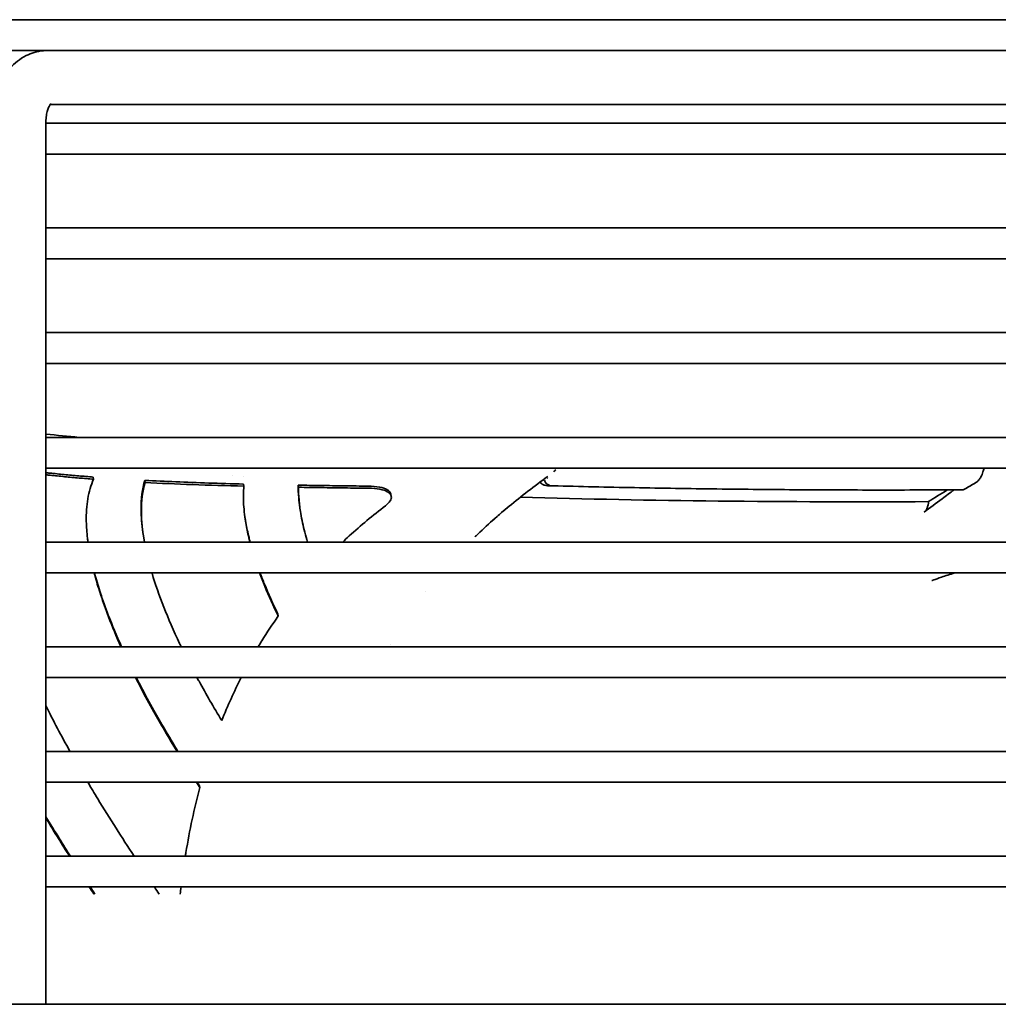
# Model space of a CAD drawing. Extents: x 1965 to 12366, y 538 to 8452.
# Tile 23 of 33: x 11660 to 11749, y 4054 to 4144. Entities that reach past the tile are written whole.
import ezdxf

# ---------------------------------------------------------------- set-up
doc = ezdxf.new("R2010")
doc.units = 0
doc.header["$LTSCALE"] = 2
doc.layers.add('Visible', color=7, linetype='CONTINUOUS', lineweight=35)

msp = doc.modelspace()

# ---------------------------------------------------------------- linework, layer by layer
at = {"layer": 'Visible'}
for p, q in [((12063.591, 4143.809), (11569.591, 4143.809)), ((11652.742, 4141.009), (11662.565, 4141.009)), ((11662.565, 4141.009), (11663.747, 4141.009)), ((11663.747, 4141.009), (11838.58, 4141.009)), ((11662.853, 4136.109), (11731.917, 4136.109)), ((11731.917, 4136.109), (11757.359, 4136.109)), ((11662.464, 4054.459), (11662.464, 4134.559)), ((11836.62, 4134.409), (11662.464, 4134.409)), ((11662.464, 4131.609), (11836.62, 4131.609)), ((11836.62, 4124.909), (11662.464, 4124.909)), ((11662.464, 4122.109), (11836.62, 4122.109)), ((11836.62, 4115.409), (11662.464, 4115.409)), ((11662.464, 4112.609), (11836.62, 4112.609)), ((11836.62, 4105.909), (11662.464, 4105.909)), ((11662.464, 4103.109), (11836.62, 4103.109)), ((11666.762, 4102.305), (11666.786, 4102.11)), ((11679.352, 4102.401), (11679.353, 4102.401)), ((11680.423, 4102.382), (11680.423, 4102.382)), ((11671.44, 4102.004), (11671.465, 4101.81)), ((11680.39, 4101.671), (11680.417, 4101.479)), ((11685.346, 4101.568), (11685.374, 4101.378)), ((11693.759, 4100.737), (11693.788, 4100.549)), ((11685.525, 4099.339), (11685.497, 4099.527)), ((11671.283, 4097.106), (11671.257, 4097.292)), ((11836.62, 4096.409), (11662.464, 4096.409)), ((11700.94, 4096.448), (11700.941, 4096.448)), ((11662.464, 4093.609), (11836.62, 4093.609)), ((11698.311, 4093.603), (11698.311, 4093.603)), ((11696.933, 4091.901), (11696.933, 4091.901)), ((11683.507, 4089.875), (11683.534, 4089.697)), ((11836.62, 4086.909), (11662.464, 4086.909)), ((11693.712, 4087.107), (11693.712, 4087.107)), ((11662.464, 4084.109), (11836.62, 4084.109)), ((11836.62, 4077.409), (11662.464, 4077.409)), ((11662.464, 4074.609), (11836.62, 4074.609)), ((11676.393, 4074.305), (11676.417, 4074.139)), ((11836.62, 4067.909), (11662.464, 4067.909)), ((11662.464, 4065.109), (11836.62, 4065.109)), ((11526.591, 4054.459), (12106.591, 4054.459))]:
    msp.add_line(p, q, dxfattribs=at)
for centre, major_axis, ratio, start_param, end_param in [((11890.742, 4267.637), (-470.24, -60.374), 0.328448, 1.129756, 1.12976), ((11746.615, 4102.103), (0.174, -0.304), 0.74008, 6.283177, 6.29261)]:
    msp.add_ellipse(centre, major_axis=major_axis, ratio=ratio, start_param=start_param, end_param=end_param, dxfattribs=at)
for points, knots in [([(11657.564, 4134.559), (11657.564, 4135.142), (11657.622, 4135.724), (11657.858, 4136.86), (11658.035, 4137.415), (11658.522, 4138.466), (11658.832, 4138.964), (11659.617, 4139.859), (11660.096, 4140.257), (11661.131, 4140.784), (11661.66, 4140.945), (11662.325, 4141.004), (11662.445, 4141.009), (11662.565, 4141.009)], [1.570796, 1.570796, 1.570796, 1.570796, 1.884956, 1.884956, 2.199115, 2.199115, 2.513274, 2.513274, 2.827433, 2.827433, 3.085332, 3.085332, 3.141593, 3.141593, 3.141593, 3.141593]), ([(11662.464, 4134.559), (11662.464, 4134.743), (11662.478, 4134.926), (11662.528, 4135.271), (11662.565, 4135.431), (11662.65, 4135.709), (11662.698, 4135.828), (11662.79, 4136.014), (11662.833, 4136.083), (11662.902, 4136.176), (11662.927, 4136.201), (11662.936, 4136.209), (11662.936, 4136.209), (11662.936, 4136.209)], [1.570796, 1.570796, 1.570796, 1.570796, 1.796826, 1.796826, 2.018777, 2.018777, 2.22986, 2.22986, 2.428392, 2.428392, 2.621962, 2.621962, 2.659234, 2.659234, 2.659234, 2.659234]), ([(11747.55, 4103.109), (11747.524, 4102.99), (11747.485, 4102.876), (11747.397, 4102.608), (11747.339, 4102.453), (11747.212, 4102.219), (11747.151, 4102.128), (11746.997, 4101.949), (11746.899, 4101.864), (11746.791, 4101.8)], [0.0535414, 0.0535414, 0.0535414, 0.0535414, 0.0897625, 0.0897625, 0.1407326, 0.1407326, 0.1768615, 0.1768615, 0.2227022, 0.2227022, 0.2227022, 0.2227022]), ([(11662.845, 4102.47), (11663.278, 4102.424), (11663.713, 4102.381), (11664.15, 4102.339), (11664.586, 4102.297), (11665.024, 4102.257), (11665.464, 4102.219), (11665.903, 4102.181), (11666.344, 4102.145), (11666.786, 4102.11)], [0, 0, 0, 0, 0.333333, 0.333333, 0.333333, 0.666667, 0.666667, 0.666667, 1, 1, 1, 1]), ([(11666.786, 4102.11), (11666.666, 4101.833), (11666.564, 4101.549), (11666.39, 4100.956), (11666.319, 4100.65), (11666.156, 4099.695), (11666.111, 4099.012), (11666.135, 4097.79), (11666.17, 4097.281), (11666.246, 4096.637), (11666.26, 4096.524), (11666.276, 4096.409)], [0.000001, 0.000001, 0.000001, 0.000001, 0.389516, 0.389516, 0.776966, 0.776966, 1.548414, 1.548414, 2.060265, 2.060265, 2.169039, 2.169039, 2.169039, 2.169039]), ([(11701.818, 4097.314), (11702.666, 4098.106), (11703.547, 4098.887), (11705.026, 4100.113), (11705.596, 4100.568), (11706.767, 4101.468), (11707.365, 4101.913), (11707.976, 4102.355)], [-1.306489, -1.306489, -1.306489, -1.306489, -0.718069, -0.718069, -0.359236, -0.359236, -0.000194, -0.000194, -0.000194, -0.000194]), ([(11671.257, 4097.292), (11671.154, 4098.015), (11671.1, 4098.7), (11671.089, 4100.332), (11671.2, 4101.221), (11671.44, 4102.004)], [4.27586, 4.27586, 4.27586, 4.27586, 4.967014, 4.967014, 6.029827, 6.029827, 6.029827, 6.029827]), ([(11671.396, 4096.409), (11671.219, 4097.397), (11671.127, 4098.318), (11671.117, 4100.148), (11671.227, 4101.031), (11671.465, 4101.81)], [4.053827, 4.053827, 4.053827, 4.053827, 4.966269, 4.966269, 6.022676, 6.022676, 6.022676, 6.022676]), ([(11671.465, 4101.81), (11672.857, 4101.737), (11674.286, 4101.674), (11677.274, 4101.565), (11678.837, 4101.518), (11680.417, 4101.479)], [0.000001, 0.000001, 0.000001, 0.000001, 0.539108, 0.539108, 1.104575, 1.104575, 1.104575, 1.104575]), ([(11680.417, 4101.479), (11680.366, 4100.971), (11680.359, 4100.41), (11680.429, 4099.237), (11680.506, 4098.615), (11680.7, 4097.532), (11680.795, 4097.088), (11680.926, 4096.558), (11680.945, 4096.484), (11680.964, 4096.409)], [0.000001, 0.000001, 0.000001, 0.000001, 0.614468, 0.614468, 1.227408, 1.227408, 1.63263, 1.63263, 1.698509, 1.698509, 1.698509, 1.698509]), ([(11685.497, 4099.527), (11685.452, 4099.835), (11685.416, 4100.134), (11685.357, 4100.823), (11685.341, 4101.206), (11685.346, 4101.568)], [1.5459122, 1.5459122, 1.5459122, 1.5459122, 1.843102, 1.843102, 2.2491398, 2.2491398, 2.2491398, 2.2491398]), ([(11686.197, 4096.409), (11686.016, 4097.008), (11685.864, 4097.591), (11685.679, 4098.445), (11685.624, 4098.731), (11685.506, 4099.434), (11685.453, 4099.844), (11685.385, 4100.634), (11685.369, 4101.016), (11685.374, 4101.378)], [0.658943, 0.658943, 0.658943, 0.658943, 1.173269, 1.173269, 1.439329, 1.439329, 1.84147, 1.84147, 2.246582, 2.246582, 2.246582, 2.246582]), ([(11685.374, 4101.378), (11686.054, 4101.366), (11686.743, 4101.356), (11687.439, 4101.346), (11688.135, 4101.336), (11688.838, 4101.326), (11689.549, 4101.317), (11690.259, 4101.308), (11690.977, 4101.3), (11691.702, 4101.292)], [0, 0, 0, 0, 0.333333, 0.333333, 0.333333, 0.666667, 0.666667, 0.666667, 1, 1, 1, 1]), ([(11691.672, 4101.481), (11692.065, 4101.476), (11692.422, 4101.444), (11692.999, 4101.335), (11693.224, 4101.26), (11693.502, 4101.108), (11693.587, 4101.042), (11693.709, 4100.897), (11693.746, 4100.819), (11693.759, 4100.737)], [-0.6654296, -0.6654296, -0.6654296, -0.6654296, -0.5312402, -0.5312402, -0.4064272, -0.4064272, -0.3267259, -0.3267259, -0.2469001, -0.2469001, -0.2469001, -0.2469001]), ([(11691.702, 4101.292), (11692.095, 4101.287), (11692.452, 4101.256), (11693.029, 4101.146), (11693.255, 4101.071), (11693.532, 4100.92), (11693.617, 4100.855), (11693.74, 4100.709), (11693.777, 4100.629), (11693.808, 4100.418), (11693.772, 4100.282), (11693.591, 4099.996), (11693.447, 4099.849), (11693.257, 4099.703)], [-0.6648463, -0.6648463, -0.6648463, -0.6648463, -0.5306617, -0.5306617, -0.4059122, -0.4059122, -0.3263918, -0.3263918, -0.24532, -0.24532, -0.1222522, -0.1222522, -0.000001, -0.000001, -0.000001, -0.000001]), ([(11707.941, 4101.521), (11707.861, 4101.523), (11707.783, 4101.538), (11707.625, 4101.583), (11707.543, 4101.617), (11707.422, 4101.689), (11707.378, 4101.723), (11707.314, 4101.786), (11707.292, 4101.812), (11707.272, 4101.84)], [0, 0, 0, 0, 0.02505803, 0.02505803, 0.05429068, 0.05429068, 0.07355921, 0.07355921, 0.08577964, 0.08577964, 0.08577964, 0.08577964]), ([(11707.317, 4101.873), (11707.329, 4101.867), (11707.341, 4101.863), (11707.353, 4101.86), (11707.358, 4101.859), (11707.362, 4101.858), (11707.367, 4101.857)], [0.34059828, 0.34059828, 0.34059828, 0.34059828, 0.4, 0.4, 0.4, 0.42146788, 0.42146788, 0.42146788, 0.42146788]), ([(11707.993, 4101.523), (11710.444, 4101.459), (11712.902, 4101.402), (11717.855, 4101.304), (11720.35, 4101.263), (11725.354, 4101.197), (11727.865, 4101.172), (11732.901, 4101.138), (11735.427, 4101.129), (11740.494, 4101.128), (11743.035, 4101.135), (11745.583, 4101.15)], [4.88918707, 4.88918707, 4.88918707, 4.88918707, 4.90615818, 4.90615818, 4.92325516, 4.92325516, 4.94035215, 4.94035215, 4.95744913, 4.95744913, 4.97454611, 4.97454611, 4.97454611, 4.97454611]), ([(11745.842, 4101.23), (11745.804, 4101.207), (11745.763, 4101.188), (11745.678, 4101.16), (11745.633, 4101.151), (11745.586, 4101.151)], [0.00012401, 0.00012401, 0.00012401, 0.00012401, 0.01613525, 0.01613525, 0.03260697, 0.03260697, 0.03260697, 0.03260697]), ([(11705.472, 4100.465), (11711.411, 4100.306), (11717.401, 4100.195), (11729.747, 4100.06), (11736.106, 4100.042), (11742.511, 4100.074)], [0.088287, 0.088287, 0.088287, 0.088287, 2.036941, 2.036941, 4.073881, 4.073881, 4.073881, 4.073881]), ([(11744.824, 4101.146), (11744.465, 4100.873), (11744.108, 4100.604), (11743.197, 4099.921), (11742.642, 4099.508), (11742.107, 4099.105)], [0.1054832, 0.1054832, 0.1054832, 0.1054832, 0.3023257, 0.3023257, 0.6130092, 0.6130092, 0.6130092, 0.6130092]), ([(11742.511, 4100.074), (11743.049, 4100.419), (11743.619, 4100.775), (11744.201, 4101.13), (11744.222, 4101.143)], [0, 0, 0, 0, 0.5854872, 0.6074751, 0.6074751, 0.6074751, 0.6074751]), ([(11693.257, 4099.703), (11692.11, 4098.824), (11691.019, 4097.912), (11689.778, 4096.781), (11689.578, 4096.596), (11689.38, 4096.409)], [0.000001, 0.000001, 0.000001, 0.000001, 0.7354755, 0.7354755, 0.8786416, 0.8786416, 0.8786416, 0.8786416]), ([(11701.824, 4097.307), (11702.331, 4097.789), (11702.852, 4098.263), (11703.387, 4098.73), (11703.523, 4098.848), (11703.66, 4098.967), (11703.797, 4099.085), (11703.969, 4099.232), (11704.143, 4099.378), (11704.317, 4099.524)], [0, 0, 0, 0, 0.636117, 0.636117, 0.636117, 0.797935, 0.797935, 0.797935, 1, 1, 1, 1]), ([(11742.511, 4100.074), (11742.506, 4099.975), (11742.493, 4099.877), (11742.451, 4099.681), (11742.421, 4099.585), (11742.348, 4099.409), (11742.304, 4099.33), (11742.21, 4099.198), (11742.159, 4099.145), (11742.107, 4099.105)], [0.000001, 0.000001, 0.000001, 0.000001, 0.0296943, 0.0296943, 0.0610797, 0.0610797, 0.0928698, 0.0928698, 0.1233787, 0.1233787, 0.1233787, 0.1233787]), ([(11680.508, 4098.682), (11680.535, 4098.506), (11680.564, 4098.328), (11680.674, 4097.717), (11680.769, 4097.273), (11680.915, 4096.683), (11680.949, 4096.546), (11680.986, 4096.409)], [1.0603098, 1.0603098, 1.0603098, 1.0603098, 1.2300764, 1.2300764, 1.6349098, 1.6349098, 1.7551755, 1.7551755, 1.7551755, 1.7551755]), ([(11701.363, 4096.884), (11701.443, 4096.942), (11701.519, 4097.015), (11701.671, 4097.161), (11701.747, 4097.234), (11701.824, 4097.307)], [-0.1071476, -0.1071476, -0.1071476, -0.1071476, -0.0536756, -0.0536756, -0.000001, -0.000001, -0.000001, -0.000001]), ([(11666.842, 4093.609), (11666.878, 4093.47), (11666.916, 4093.329), (11667.099, 4092.664), (11667.261, 4092.128), (11667.65, 4090.945), (11667.883, 4090.294), (11668.475, 4088.746), (11668.85, 4087.841), (11669.266, 4086.909)], [3.00792, 3.00792, 3.00792, 3.00792, 3.127186, 3.127186, 3.568843, 3.568843, 4.078689, 4.078689, 4.754693, 4.754693, 4.754693, 4.754693]), ([(11666.864, 4093.609), (11666.886, 4093.525), (11666.909, 4093.441), (11667.075, 4092.837), (11667.237, 4092.305), (11667.626, 4091.119), (11667.862, 4090.46), (11668.476, 4088.854), (11668.876, 4087.896), (11669.319, 4086.909)], [3.063327, 3.063327, 3.063327, 3.063327, 3.134739, 3.134739, 3.572523, 3.572523, 4.088877, 4.088877, 4.802654, 4.802654, 4.802654, 4.802654]), ([(11674.731, 4086.909), (11674.682, 4087.009), (11674.634, 4087.109), (11673.51, 4089.475), (11672.669, 4091.613), (11672.08, 4093.583), (11672.076, 4093.596), (11672.072, 4093.609)], [1.523907, 1.523907, 1.523907, 1.523907, 1.595501, 1.595501, 3.225919, 3.225919, 3.236677, 3.236677, 3.236677, 3.236677]), ([(11681.846, 4093.609), (11681.992, 4093.213), (11682.148, 4092.811), (11682.674, 4091.526), (11683.082, 4090.621), (11683.534, 4089.697)], [2.486711, 2.486711, 2.486711, 2.486711, 2.808573, 2.808573, 3.502287, 3.502287, 3.502287, 3.502287]), ([(11681.887, 4093.609), (11682.014, 4093.271), (11682.148, 4092.928), (11682.648, 4091.704), (11683.055, 4090.799), (11683.507, 4089.875)], [2.5392464, 2.5392464, 2.5392464, 2.5392464, 2.8128901, 2.8128901, 3.5065763, 3.5065763, 3.5065763, 3.5065763]), ([(11744.885, 4093.609), (11744.446, 4093.472), (11744.04, 4093.34), (11743.392, 4093.119), (11743.148, 4093.031), (11742.872, 4092.929), (11742.81, 4092.904), (11742.81, 4092.904)], [1.5441672, 1.5441672, 1.5441672, 1.5441672, 1.7398507, 1.7398507, 1.9203541, 1.9203541, 2.0715783, 2.0715783, 2.0715783, 2.0715783]), ([(11683.534, 4089.697), (11683.015, 4088.964), (11682.519, 4088.216), (11681.934, 4087.272), (11681.824, 4087.091), (11681.715, 4086.909)], [0.000001, 0.000001, 0.000001, 0.000001, 0.487756, 0.487756, 0.6031031, 0.6031031, 0.6031031, 0.6031031]), ([(11670.598, 4084.109), (11670.752, 4083.803), (11670.91, 4083.494), (11671.446, 4082.465), (11671.84, 4081.735), (11672.562, 4080.443), (11672.881, 4079.885), (11673.579, 4078.692), (11673.961, 4078.054), (11674.355, 4077.409)], [5.414874, 5.414874, 5.414874, 5.414874, 5.626809, 5.626809, 6.118278, 6.118278, 6.485233, 6.485233, 6.896156, 6.896156, 6.896156, 6.896156]), ([(11670.66, 4084.109), (11670.796, 4083.841), (11670.934, 4083.571), (11671.451, 4082.581), (11671.846, 4081.851), (11672.567, 4080.561), (11672.885, 4080.005), (11673.606, 4078.774), (11674.013, 4078.095), (11674.433, 4077.409)], [5.461205, 5.461205, 5.461205, 5.461205, 5.646366, 5.646366, 6.137565, 6.137565, 6.503286, 6.503286, 6.93997, 6.93997, 6.93997, 6.93997]), ([(11678.41, 4080.206), (11677.672, 4081.42), (11676.982, 4082.611), (11676.286, 4083.884), (11676.224, 4083.997), (11676.164, 4084.109)], [0.000001, 0.000001, 0.000001, 0.000001, 0.7935567, 0.7935567, 0.8706795, 0.8706795, 0.8706795, 0.8706795]), ([(11670.454, 4067.909), (11669.895, 4068.767), (11669.351, 4069.613), (11668.251, 4071.347), (11667.697, 4072.235), (11666.856, 4073.612), (11666.554, 4074.112), (11666.259, 4074.61)], [1.108028, 1.108028, 1.108028, 1.108028, 1.60485, 1.60485, 2.141836, 2.141836, 2.450953, 2.450953, 2.450953, 2.450953]), ([(11676.417, 4074.139), (11676.164, 4073.183), (11675.933, 4072.212), (11675.514, 4070.241), (11675.327, 4069.241), (11675.143, 4068.121), (11675.125, 4068.015), (11675.108, 4067.909)], [0.000001, 0.000001, 0.000001, 0.000001, 0.511586, 0.511586, 1.023353, 1.023353, 1.076834, 1.076834, 1.076834, 1.076834]), ([(11662.464, 4071.486), (11662.862, 4070.827), (11663.27, 4070.161), (11664.012, 4068.967), (11664.343, 4068.44), (11664.679, 4067.909)], [7.4350076, 7.4350076, 7.4350076, 7.4350076, 7.8350608, 7.8350608, 8.1452852, 8.1452852, 8.1452852, 8.1452852]), ([(11662.464, 4071.356), (11662.832, 4070.746), (11663.209, 4070.129), (11663.922, 4068.979), (11664.256, 4068.447), (11664.596, 4067.909)], [7.4389602, 7.4389602, 7.4389602, 7.4389602, 7.8100729, 7.8100729, 8.1251278, 8.1251278, 8.1251278, 8.1251278])]:
    msp.add_open_spline(points, degree=3, knots=knots, dxfattribs=at)
for points in [[(11662.464, 4106.202), (11663.468, 4106.1), (11664.467, 4106.002), (11665.462, 4105.909)], [(11662.464, 4102.692), (11662.59, 4102.685), (11662.71, 4102.676), (11662.821, 4102.664)], [(11662.464, 4102.499), (11662.599, 4102.492), (11662.727, 4102.482), (11662.845, 4102.47)], [(11662.821, 4102.664), (11663.255, 4102.619), (11664.124, 4102.531), (11665.439, 4102.412), (11666.32, 4102.339), (11666.762, 4102.305)], [(11708.52, 4102.79), (11708.584, 4102.849), (11708.644, 4102.909), (11708.7, 4102.971)], [(11671.44, 4102.004), (11672.346, 4101.956), (11674.219, 4101.868), (11677.205, 4101.758), (11679.311, 4101.698), (11680.39, 4101.671)], [(11685.346, 4101.568), (11686.026, 4101.557), (11687.403, 4101.535), (11689.512, 4101.506), (11690.948, 4101.489), (11691.672, 4101.481)], [(11707.697, 4102.034), (11707.707, 4101.961), (11707.762, 4101.811), (11707.929, 4101.637), (11708.067, 4101.587), (11708.134, 4101.581)], [(11746.789, 4101.799), (11746.469, 4101.616), (11746.167, 4101.42), (11745.842, 4101.23)], [(11704.317, 4099.524), (11704.326, 4099.531), (11704.334, 4099.539), (11704.343, 4099.547)], [(11680.169, 4084.109), (11679.528, 4082.843), (11678.942, 4081.542), (11678.41, 4080.206)], [(11664.643, 4077.412), (11663.857, 4078.819), (11663.129, 4080.195), (11662.465, 4081.531)], [(11676.114, 4074.609), (11676.214, 4074.453), (11676.315, 4074.296), (11676.417, 4074.139)], [(11676.196, 4074.609), (11676.262, 4074.508), (11676.327, 4074.406), (11676.393, 4074.305)], [(11666.39, 4065.109), (11666.53, 4064.893), (11666.671, 4064.676), (11666.813, 4064.459)], [(11666.476, 4065.109), (11666.617, 4064.893), (11666.758, 4064.676), (11666.899, 4064.459)], [(11672.733, 4064.459), (11672.588, 4064.676), (11672.443, 4064.893), (11672.299, 4065.109)], [(11674.717, 4065.109), (11674.691, 4064.893), (11674.666, 4064.676), (11674.642, 4064.459)]]:
    msp.add_open_spline(points, degree=3, dxfattribs=at)

doc.saveas('drawing.dxf')
